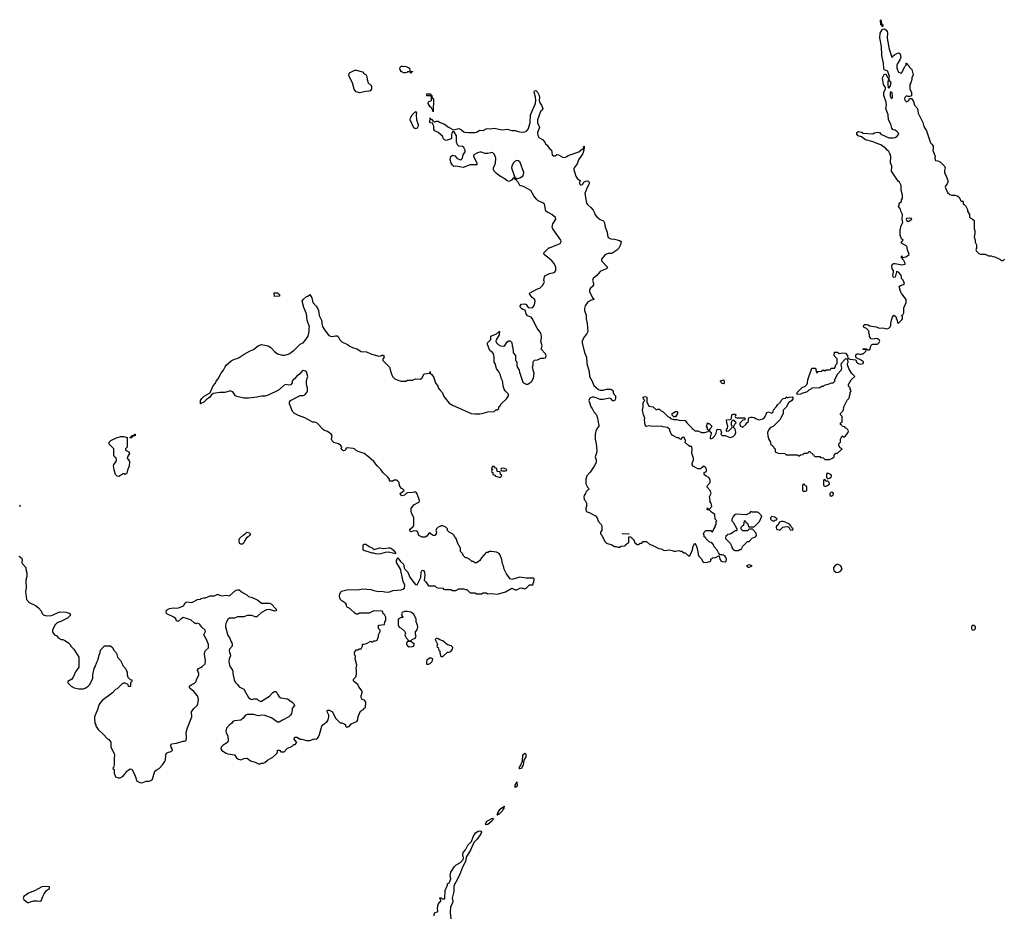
# Model space of a CAD drawing. Header units: inches. Extents: x 2535814 to 2694957, y 540737 to 728403.
# Tile 92 of 106: x 2603394 to 2615669, y 663367 to 674516. Entities that reach past the tile are written whole.
import ezdxf

# ---------------------------------------------------------------- set-up
doc = ezdxf.new("R2010")
doc.units = ezdxf.units.IN
doc.header["$MEASUREMENT"] = 0
for name, color, linetype in [('C6606', 7, 'Continuous'), ('C6607', 7, 'Continuous'), ('C6616', 7, 'Continuous'), ('C6617', 7, 'Continuous')]:
    doc.layers.add(name, color=color, linetype=linetype)

msp = doc.modelspace()

# ---------------------------------------------------------------- linework, layer by layer
at = {"layer": 'C6606', "color": 5}
for points, elevation in [([(2603385, 667830), (2603418, 667810), (2603425, 667790), (2603422, 667750), (2603430, 667734), (2603472, 667690), (2603472, 667670), (2603484, 667624), (2603484, 667576), (2603471, 667530), (2603476, 667430), (2603465, 667390), (2603478, 667290), (2603511, 667251), (2603590, 667216), (2603630, 667185), (2603661, 667150), (2603676, 667116), (2603697, 667097), (2603714, 667090), (2603730, 667087), (2603791, 667091), (2603895, 667135), (2603971, 667131), (2604010, 667122), (2604022, 667110), (2604022, 667090), (2603990, 667058), (2603905, 667015), (2603870, 667002), (2603850, 666989), (2603831, 666970), (2603805, 666910), (2603805, 666890), (2603811, 666871), (2603830, 666852), (2603857, 666837), (2603872, 666812), (2603911, 666791), (2603930, 666791), (2603958, 666778), (2604002, 666750), (2604022, 666730), (2604032, 666710), (2604070, 666672), (2604132, 666570), (2604130, 666446), (2604091, 666389), (2604065, 666330), (2604044, 666296), (2603994, 666270), (2603994, 666250), (2604034, 666210), (2604074, 666190), (2604130, 666178), (2604190, 666178), (2604210, 666185), (2604249, 666210), (2604269, 666230), (2604304, 666310), (2604304, 666350), (2604322, 666430), (2604335, 666450), (2604355, 666510), (2604370, 666534), (2604383, 666597), (2604398, 666630), (2604400, 666660), (2604450, 666714), (2604527, 666713), (2604554, 666690), (2604564, 666664), (2604600, 666620), (2604612, 666570), (2604652, 666530), (2604672, 666490), (2604674, 666470), (2604710, 666434), (2604734, 666390), (2604734, 666350), (2604744, 666324), (2604770, 666294), (2604794, 666290), (2604794, 666270), (2604774, 666250), (2604774, 666210), (2604770, 666206), (2604750, 666206), (2604746, 666230), (2604707, 666247), (2604690, 666248), (2604670, 666238), (2604610, 666178), (2604590, 666168), (2604550, 666128), (2604422, 666030), (2604391, 665990), (2604372, 665950), (2604370, 665926), (2604325, 665830), (2604325, 665790), (2604332, 665770), (2604332, 665750), (2604342, 665730), (2604342, 665710), (2604357, 665697), (2604372, 665672), (2604444, 665604), (2604490, 665552), (2604504, 665544), (2604531, 665511), (2604532, 665450), (2604573, 665373), (2604578, 665350), (2604571, 665310), (2604572, 665230), (2604562, 665198), (2604554, 665190), (2604558, 665178), (2604572, 665170), (2604572, 665128), (2604590, 665082), (2604596, 665076), (2604626, 665066), (2604646, 665070), (2604686, 665090), (2604703, 665117), (2604718, 665130), (2604728, 665150), (2604754, 665166), (2604770, 665182), (2604790, 665174), (2604820, 665120), (2604842, 665070), (2604852, 665030), (2604892, 665010), (2604910, 665005), (2604930, 665008), (2604970, 665027), (2605010, 665027), (2605030, 665035), (2605049, 665050), (2605078, 665150), (2605095, 665165), (2605134, 665186), (2605176, 665230), (2605205, 665270), (2605212, 665290), (2605215, 665350), (2605226, 665374), (2605250, 665387), (2605270, 665391), (2605298, 665410), (2605295, 665430), (2605282, 665450), (2605278, 665470), (2605286, 665490), (2605350, 665498), (2605430, 665525), (2605450, 665525), (2605470, 665534), (2605475, 665570), (2605469, 665631), (2605484, 665690), (2605542, 665830), (2605535, 665890), (2605564, 665930), (2605605, 665970), (2605616, 665990), (2605624, 666050), (2605610, 666090), (2605565, 666145), (2605520, 666180), (2605513, 666190), (2605513, 666210), (2605532, 666228), (2605572, 666248), (2605594, 666270), (2605599, 666290), (2605629, 666350), (2605629, 666370), (2605609, 666410), (2605622, 666430), (2605650, 666441), (2605670, 666455), (2605705, 666490), (2605709, 666530), (2605699, 666610), (2605703, 666637), (2605710, 666654), (2605746, 666690), (2605746, 666730), (2605722, 666790), (2605688, 666850), (2605709, 666890), (2605708, 666910), (2605665, 666945), (2605640, 666980), (2605630, 666988), (2605610, 666995), (2605588, 666988), (2605570, 666998), (2605532, 667032), (2605488, 667050), (2605430, 667064), (2605405, 667050), (2605370, 667018), (2605350, 667026), (2605342, 667050), (2605315, 667070), (2605228, 667110), (2605222, 667130), (2605224, 667156), (2605261, 667179), (2605310, 667188), (2605356, 667184), (2605386, 667190), (2605438, 667210), (2605458, 667250), (2605470, 667258), (2605490, 667261), (2605530, 667251), (2605550, 667256), (2605610, 667292), (2605647, 667293), (2605658, 667302), (2605689, 667311), (2605710, 667311), (2605770, 667338), (2605823, 667337), (2605850, 667351), (2605870, 667351), (2605910, 667338), (2605970, 667346), (2606010, 667336), (2606090, 667405), (2606109, 667411), (2606130, 667411), (2606170, 667376), (2606225, 667350), (2606248, 667328), (2606280, 667320), (2606330, 667299), (2606361, 667281), (2606410, 667243), (2606510, 667245), (2606530, 667237), (2606592, 667170), (2606591, 667149), (2606570, 667144), (2606510, 667167), (2606470, 667163), (2606410, 667130), (2606350, 667073), (2606330, 667073), (2606290, 667089), (2606231, 667089), (2606190, 667074), (2606110, 667073), (2606070, 667059), (2606010, 667056), (2605990, 667041), (2605970, 667005), (2605959, 666970), (2605958, 666950), (2605990, 666842), (2606012, 666810), (2606026, 666770), (2606038, 666750), (2606041, 666730), (2606041, 666710), (2606008, 666672), (2606005, 666655), (2606008, 666628), (2606018, 666610), (2606022, 666590), (2606004, 666550), (2606003, 666517), (2606010, 666474), (2606018, 666450), (2606045, 666410), (2606051, 666390), (2606051, 666370), (2606068, 666288), (2606081, 666261), (2606111, 666230), (2606130, 666202), (2606190, 666172), (2606245, 666070), (2606274, 666050), (2606290, 666046), (2606313, 666053), (2606350, 666054), (2606370, 666032), (2606390, 666022), (2606410, 666022), (2606510, 666085), (2606550, 666131), (2606570, 666145), (2606584, 666144), (2606590, 666142), (2606606, 666110), (2606630, 666078), (2606650, 666066), (2606731, 666051), (2606792, 666010), (2606812, 665990), (2606822, 665970), (2606802, 665950), (2606792, 665930), (2606792, 665910), (2606782, 665870), (2606771, 665849), (2606750, 665828), (2606670, 665788), (2606630, 665762), (2606610, 665762), (2606534, 665814), (2606450, 665843), (2606410, 665847), (2606370, 665841), (2606310, 665857), (2606230, 665857), (2606210, 665849), (2606178, 665810), (2606150, 665785), (2606070, 665778), (2606051, 665769), (2606034, 665746), (2606010, 665729), (2605974, 665686), (2605964, 665644), (2605966, 665630), (2605987, 665590), (2605995, 665530), (2605986, 665510), (2605930, 665473), (2605907, 665450), (2605903, 665430), (2605916, 665410), (2605970, 665375), (2605990, 665367), (2606070, 665354), (2606096, 665316), (2606121, 665301), (2606150, 665293), (2606190, 665307), (2606230, 665311), (2606270, 665281), (2606330, 665265), (2606370, 665242), (2606390, 665242), (2606409, 665251), (2606430, 665251), (2606450, 665258), (2606482, 665290), (2606550, 665325), (2606598, 665370), (2606608, 665390), (2606610, 665414), (2606633, 665413), (2606650, 665394), (2606690, 665394), (2606727, 665433), (2606790, 665462), (2606810, 665482), (2606830, 665482), (2606848, 665510), (2606815, 665550), (2606822, 665570), (2606830, 665576), (2606850, 665576), (2606890, 665551), (2606910, 665551), (2606970, 665532), (2607010, 665532), (2607065, 665555), (2607090, 665551), (2607110, 665565), (2607121, 665579), (2607132, 665608), (2607159, 665710), (2607175, 665730), (2607229, 665770), (2607239, 665790), (2607249, 665830), (2607249, 665849), (2607229, 665890), (2607230, 665911), (2607251, 665911), (2607292, 665890), (2607331, 665811), (2607380, 665760), (2607390, 665752), (2607410, 665752), (2607440, 665740), (2607454, 665730), (2607454, 665710), (2607470, 665702), (2607490, 665702), (2607506, 665710), (2607523, 665737), (2607535, 665745), (2607598, 665770), (2607608, 665790), (2607609, 665811), (2607618, 665842), (2607642, 665898), (2607682, 665918), (2607686, 665930), (2607706, 665950), (2607708, 666010), (2607694, 666034), (2607663, 666043), (2607649, 666069), (2607649, 666091), (2607662, 666130), (2607662, 666150), (2607620, 666200), (2607609, 666230), (2607558, 666270), (2607556, 666276), (2607555, 666290), (2607560, 666300), (2607588, 666330), (2607594, 666370), (2607594, 666410), (2607589, 666430), (2607595, 666470), (2607578, 666550), (2607580, 666580), (2607566, 666610), (2607566, 666630), (2607590, 666662), (2607610, 666665), (2607630, 666674), (2607650, 666674), (2607668, 666710), (2607666, 666730), (2607670, 666734), (2607690, 666734), (2607716, 666744), (2607770, 666772), (2607790, 666754), (2607810, 666774), (2607830, 666774), (2607850, 666782), (2607868, 666830), (2607868, 666850), (2607886, 666890), (2607886, 666910), (2607866, 666930), (2607866, 666970), (2607942, 666978), (2607946, 667010), (2607958, 667030), (2607958, 667070), (2607942, 667102), (2607926, 667110), (2607922, 667142), (2607910, 667146), (2607810, 667148), (2607750, 667118), (2607670, 667122), (2607630, 667118), (2607610, 667108), (2607590, 667108), (2607570, 667118), (2607510, 667178), (2607476, 667196), (2607468, 667210), (2607469, 667230), (2607460, 667240), (2607410, 667273), (2607390, 667295), (2607382, 667330), (2607385, 667355), (2607396, 667384), (2607407, 667393), (2607490, 667417), (2607610, 667411), (2607670, 667422), (2607770, 667415), (2607810, 667401), (2607869, 667391), (2607910, 667394), (2607946, 667386), (2607990, 667383), (2608050, 667404), (2608149, 667411), (2608170, 667418), (2608190, 667432), (2608194, 667470), (2608176, 667516), (2608147, 667650), (2608137, 667677), (2608093, 667750), (2608090, 667774), (2608098, 667802), (2608109, 667811), (2608143, 667763), (2608179, 667730), (2608186, 667686), (2608195, 667670), (2608233, 667633), (2608259, 667570), (2608290, 667521), (2608330, 667478), (2608350, 667472), (2608396, 667564), (2608398, 667630), (2608410, 667654), (2608430, 667652), (2608441, 667630), (2608446, 667590), (2608438, 667530), (2608458, 667510), (2608490, 667462), (2608570, 667462), (2608590, 667442), (2608610, 667434), (2608670, 667432), (2608678, 667418), (2608693, 667413), (2608767, 667413), (2608790, 667402), (2608830, 667402), (2608870, 667422), (2608930, 667422), (2608950, 667414), (2608970, 667414), (2609010, 667374), (2609070, 667372), (2609090, 667362), (2609150, 667362), (2609170, 667372), (2609210, 667372), (2609230, 667362), (2609270, 667365), (2609350, 667356), (2609450, 667386), (2609530, 667431), (2609572, 667412), (2609590, 667411), (2609630, 667431), (2609650, 667436), (2609690, 667425), (2609710, 667431), (2609750, 667472), (2609790, 667474), (2609808, 667530), (2609806, 667550), (2609795, 667555), (2609710, 667558), (2609630, 667569), (2609530, 667538), (2609510, 667546), (2609464, 667610), (2609434, 667670), (2609424, 667710), (2609413, 667733), (2609404, 667790), (2609379, 667850), (2609370, 667862), (2609340, 667880), (2609272, 667888), (2609250, 667888), (2609230, 667878), (2609210, 667878), (2609151, 667809), (2609130, 667778), (2609110, 667758), (2609090, 667746), (2609070, 667746), (2609050, 667766), (2609030, 667766), (2609006, 667790), (2608970, 667808), (2608950, 667808), (2608929, 667829), (2608909, 667869), (2608888, 667890), (2608888, 667930), (2608855, 667990), (2608835, 668050), (2608815, 668075), (2608809, 668089), (2608789, 668109), (2608750, 668128), (2608726, 668150), (2608726, 668170), (2608706, 668190), (2608670, 668208), (2608650, 668209), (2608630, 668199), (2608612, 668190), (2608592, 668170), (2608582, 668150), (2608591, 668131), (2608586, 668110), (2608571, 668090), (2608548, 668090), (2608525, 668105), (2608510, 668122), (2608490, 668108), (2608470, 668078), (2608447, 668067), (2608413, 668067), (2608370, 668086), (2608359, 668130), (2608350, 668142), (2608310, 668148), (2608284, 668136), (2608270, 668135), (2608261, 668141), (2608255, 668150), (2608264, 668170), (2608300, 668200), (2608308, 668212), (2608309, 668310), (2608277, 668370), (2608273, 668390), (2608275, 668425), (2608308, 668470), (2608362, 668498), (2608373, 668507), (2608377, 668523), (2608350, 668608), (2608340, 668620), (2608330, 668628), (2608310, 668628), (2608290, 668622), (2608230, 668618), (2608214, 668610), (2608191, 668589), (2608164, 668584), (2608146, 668590), (2608138, 668610), (2608186, 668650), (2608166, 668670), (2608150, 668678), (2608129, 668710), (2608126, 668750), (2608106, 668770), (2608090, 668778), (2608064, 668776), (2608047, 668767), (2608010, 668766), (2608006, 668770), (2608006, 668790), (2607980, 668820), (2607927, 668867), (2607895, 668910), (2607850, 668955), (2607810, 669009), (2607742, 669070), (2607690, 669109), (2607614, 669134), (2607590, 669148), (2607569, 669169), (2607550, 669174), (2607480, 669180), (2607465, 669175), (2607450, 669149), (2607430, 669144), (2607418, 669150), (2607402, 669170), (2607408, 669190), (2607398, 669210), (2607369, 669229), (2607310, 669249), (2607289, 669269), (2607281, 669290), (2607289, 669330), (2607275, 669350), (2607230, 669384), (2607195, 669395), (2607183, 669403), (2607098, 669490), (2607070, 669502), (2607050, 669502), (2607030, 669509), (2606950, 669555), (2606870, 669582), (2606818, 669610), (2606795, 669635), (2606759, 669730), (2606759, 669750), (2606769, 669771), (2606890, 669834), (2606930, 669832), (2606950, 669842), (2606972, 669868), (2606981, 669890), (2606983, 669923), (2606969, 669970), (2606969, 670000)], 40), ([(2606792, 670000), (2606792, 669990), (2606776, 669964), (2606750, 669962), (2606710, 669969), (2606690, 669962), (2606619, 669901), (2606490, 669836), (2606454, 669826), (2606410, 669824), (2606350, 669811), (2606250, 669800), (2606190, 669799), (2606100, 669820), (2606085, 669830), (2606050, 669880), (2606030, 669885), (2606010, 669885), (2605952, 669872), (2605888, 669872), (2605804, 669856), (2605783, 669837), (2605765, 669810), (2605720, 669780), (2605690, 669749), (2605662, 669738), (2605654, 669730), (2605646, 669730), (2605649, 669770), (2605665, 669795), (2605695, 669825), (2605759, 669861), (2605769, 669871), (2605805, 669955), (2605834, 669986), (2605838, 670000)], 40), ([(2608575, 670000), (2608578, 669990), (2608605, 669950), (2608611, 669930), (2608630, 669902), (2608665, 669865), (2608678, 669830), (2608698, 669798), (2608750, 669738), (2608790, 669711), (2609022, 669610), (2609070, 669603), (2609130, 669606), (2609170, 669611), (2609230, 669631), (2609310, 669632), (2609330, 669652), (2609347, 669653), (2609366, 669670), (2609368, 669690), (2609380, 669700), (2609398, 669730), (2609464, 669790), (2609489, 669830), (2609489, 669850), (2609448, 669890), (2609435, 669910), (2609422, 669950), (2609416, 670000)], 40), ([(2609668, 670000), (2609676, 669990), (2609710, 669974), (2609730, 669975), (2609765, 670000)], 40), ([(2603391, 668471), (2603396, 668456), (2603394, 668446)], 40), ([(2608561, 663350), (2608561, 663370), (2608570, 663391), (2608602, 663398), (2608608, 663410), (2608602, 663442), (2608610, 663490), (2608630, 663522), (2608646, 663530), (2608642, 663562), (2608630, 663566), (2608630, 663574), (2608650, 663574), (2608662, 663562), (2608690, 663558), (2608694, 663566), (2608697, 663663), (2608728, 663730), (2608728, 663752), (2608750, 663754), (2608762, 663790), (2608768, 663810), (2608762, 663850), (2608770, 663892), (2608815, 663965), (2608835, 663985), (2608890, 664012), (2608924, 664050), (2608927, 664070), (2608920, 664110), (2608924, 664136), (2608951, 664169), (2608980, 664230), (2609025, 664275), (2609047, 664333), (2609077, 664383), (2609110, 664405), (2609130, 664409), (2609144, 664404), (2609150, 664390), (2609141, 664370), (2609098, 664302), (2609056, 664264), (2609013, 664167), (2608961, 664079), (2608953, 664027), (2608918, 663962), (2608874, 663846), (2608833, 663767), (2608819, 663750), (2608805, 663715), (2608808, 663688), (2608806, 663650), (2608785, 663570), (2608793, 663530), (2608790, 663510), (2608764, 663456), (2608759, 663390), (2608768, 663310)], 20)]:
    msp.add_lwpolyline(points, dxfattribs=dict(at, elevation=elevation))
for points, elevation in [([(2604770, 669306), (2604766, 669310), (2604782, 669318), (2604790, 669334), (2604822, 669338), (2604828, 669352), (2604834, 669350), (2604832, 669330), (2604798, 669322), (2604790, 669306)], 40), ([(2604710, 668848), (2604696, 668856), (2604684, 668856), (2604630, 668822), (2604610, 668828), (2604589, 668849), (2604570, 668906), (2604565, 668955), (2604569, 668971), (2604598, 669010), (2604602, 669030), (2604595, 669050), (2604578, 669070), (2604568, 669090), (2604566, 669170), (2604510, 669226), (2604508, 669250), (2604530, 669272), (2604609, 669311), (2604630, 669312), (2604650, 669322), (2604690, 669322), (2604734, 669310), (2604734, 669190), (2604714, 669170), (2604714, 669150), (2604754, 669130), (2604762, 669110), (2604738, 669070), (2604732, 669050), (2604752, 669030), (2604762, 669010), (2604758, 668950), (2604738, 668902), (2604730, 668866), (2604722, 668858)], 40), ([(2609310, 668946), (2609290, 668946), (2609274, 668930), (2609278, 668918), (2609294, 668910), (2609278, 668902), (2609274, 668890), (2609278, 668878), (2609293, 668873), (2609294, 668850), (2609318, 668838), (2609326, 668826), (2609370, 668814), (2609390, 668814), (2609406, 668830), (2609402, 668842), (2609386, 668850), (2609382, 668882), (2609347, 668887), (2609342, 668922), (2609327, 668927)], 40), ([(2609430, 668926), (2609398, 668922), (2609394, 668910), (2609398, 668898), (2609410, 668894), (2609450, 668894), (2609462, 668898), (2609466, 668910)], 40), ([(2606150, 667979), (2606135, 667990), (2606129, 668030), (2606135, 668050), (2606183, 668097), (2606206, 668110), (2606226, 668130), (2606260, 668120), (2606271, 668110), (2606261, 668090), (2606241, 668070), (2606222, 668058), (2606205, 668035), (2606190, 667995), (2606170, 667981)], 40), ([(2607810, 667912), (2607884, 667936), (2607930, 667927), (2607990, 667936), (2608013, 667933), (2608030, 667927), (2608050, 667911), (2608066, 667890), (2608078, 667870), (2608078, 667862), (2608070, 667858), (2608063, 667863), (2607990, 667879), (2607950, 667878), (2607890, 667861), (2607857, 667857), (2607830, 667859), (2607810, 667869), (2607789, 667869), (2607750, 667879), (2607683, 667903), (2607678, 667910), (2607675, 667930), (2607678, 667970), (2607690, 667982), (2607710, 667978), (2607750, 667951), (2607790, 667936)], 40), ([(2608230, 667142), (2608190, 667142), (2608162, 667130), (2608152, 667110), (2608162, 667082), (2608172, 667070), (2608170, 667066), (2608150, 667066), (2608113, 667047), (2608113, 666973), (2608125, 666945), (2608150, 666934), (2608190, 666894), (2608202, 666870), (2608194, 666850), (2608202, 666830), (2608210, 666814), (2608234, 666790), (2608238, 666778), (2608270, 666774), (2608288, 666792), (2608326, 666810), (2608338, 666830), (2608327, 666853), (2608327, 666887), (2608350, 666914), (2608357, 666950), (2608354, 666970), (2608338, 667010), (2608336, 667044), (2608330, 667066), (2608302, 667110), (2608270, 667134)], 40), ([(2608590, 666808), (2608572, 666790), (2608600, 666740), (2608602, 666730), (2608594, 666710), (2608598, 666698), (2608610, 666694), (2608618, 666658), (2608632, 666650), (2608632, 666630), (2608642, 666590), (2608650, 666582), (2608670, 666582), (2608728, 666632), (2608750, 666632), (2608770, 666642), (2608789, 666670), (2608793, 666693), (2608773, 666713), (2608726, 666726), (2608670, 666777), (2608630, 666788), (2608610, 666802)], 40), ([(2608270, 666768), (2608230, 666768), (2608218, 666750), (2608216, 666730), (2608230, 666711), (2608250, 666701), (2608290, 666704), (2608302, 666710), (2608310, 666722), (2608314, 666730), (2608310, 666738), (2608289, 666749)], 40), ([(2608510, 666562), (2608470, 666535), (2608464, 666510), (2608467, 666490), (2608470, 666486), (2608490, 666486), (2608510, 666492), (2608530, 666512), (2608542, 666530), (2608546, 666550)], 40), ([(2609630, 665181), (2609621, 665190), (2609628, 665210), (2609644, 665230), (2609650, 665256), (2609658, 665262), (2609664, 665276), (2609666, 665354), (2609690, 665376), (2609702, 665362), (2609702, 665330), (2609679, 665290), (2609670, 665229), (2609650, 665186)], 20), ([(2609570, 664948), (2609570, 664978), (2609584, 664996), (2609590, 665018), (2609595, 664970), (2609590, 664957), (2609583, 664957)], 20), ([(2609370, 664615), (2609364, 664616), (2609350, 664604), (2609344, 664610), (2609356, 664624), (2609355, 664630), (2609384, 664676), (2609410, 664698), (2609422, 664698), (2609430, 664715), (2609434, 664714), (2609430, 664690), (2609421, 664679), (2609410, 664652)], 20), ([(2609210, 664481), (2609203, 664490), (2609208, 664512), (2609218, 664522), (2609228, 664532), (2609290, 664566), (2609299, 664559), (2609298, 664550), (2609283, 664537), (2609282, 664530), (2609230, 664485)], 20), ([(2603710, 663713), (2603670, 663709), (2603580, 663660), (2603505, 663630), (2603446, 663590), (2603438, 663570), (2603446, 663550), (2603471, 663530), (2603490, 663516), (2603510, 663516), (2603530, 663524), (2603570, 663537), (2603610, 663537), (2603650, 663531), (2603663, 663537), (2603681, 663590), (2603698, 663622), (2603730, 663665), (2603766, 663690), (2603766, 663710)], 40)]:
    msp.add_lwpolyline(points, close=True, dxfattribs=dict(at, elevation=elevation))
at = {"layer": 'C6607', "color": 5, "elevation": 40}
for points in [[(2608270, 673846), (2608262, 673862), (2608250, 673866), (2608230, 673866), (2608222, 673858), (2608205, 673855), (2608185, 673855), (2608161, 673861), (2608149, 673870), (2608137, 673890), (2608134, 673910), (2608142, 673930), (2608150, 673936), (2608170, 673938), (2608210, 673932), (2608254, 673910), (2608258, 673878), (2608292, 673872), (2608290, 673866), (2608278, 673862)], [(2607630, 673605), (2607590, 673616), (2607570, 673637), (2607563, 673650), (2607545, 673730), (2607501, 673810), (2607498, 673830), (2607505, 673855), (2607570, 673887), (2607590, 673887), (2607666, 673866), (2607690, 673842), (2607711, 673831), (2607722, 673810), (2607726, 673770), (2607738, 673730), (2607778, 673690), (2607781, 673670), (2607778, 673650), (2607762, 673630), (2607750, 673624), (2607710, 673621), (2607650, 673609)], [(2608550, 673366), (2608542, 673402), (2608530, 673406), (2608522, 673422), (2608510, 673429), (2608485, 673470), (2608490, 673492), (2608526, 673510), (2608526, 673550), (2608522, 673562), (2608507, 673567), (2608468, 673568), (2608468, 673592), (2608510, 673594), (2608518, 673578), (2608534, 673570), (2608538, 673538), (2608551, 673531)], [(2608330, 673158), (2608308, 673170), (2608262, 673270), (2608265, 673295), (2608288, 673330), (2608330, 673372), (2608342, 673350), (2608338, 673330), (2608339, 673270), (2608362, 673210), (2608362, 673190), (2608350, 673166)], [(2609590, 672761), (2609570, 672753), (2609547, 672730), (2609528, 672692), (2609527, 672670), (2609562, 672562), (2609574, 672550), (2609578, 672538), (2609590, 672534), (2609630, 672545), (2609669, 672571), (2609679, 672610), (2609635, 672735), (2609630, 672744), (2609610, 672757)], [(2606570, 671068), (2606567, 671113), (2606613, 671113), (2606618, 671098), (2606634, 671090), (2606634, 671070), (2606630, 671069)]]:
    msp.add_lwpolyline(points, close=True, dxfattribs=at)
for points in [[(2610000, 672104), (2609976, 672116), (2609955, 672130), (2609936, 672216), (2609915, 672235), (2609859, 672259), (2609838, 672278), (2609803, 672323), (2609768, 672388), (2609676, 672436), (2609630, 672449), (2609608, 672490), (2609586, 672510), (2609582, 672522), (2609566, 672530), (2609562, 672542), (2609550, 672546), (2609524, 672516), (2609490, 672498), (2609470, 672506), (2609448, 672530), (2609375, 672570), (2609338, 672598), (2609309, 672630), (2609302, 672650), (2609302, 672670), (2609325, 672730), (2609329, 672789), (2609315, 672835), (2609290, 672862), (2609230, 672849), (2609191, 672849), (2609150, 672864), (2609130, 672864), (2609103, 672857), (2609054, 672830), (2609052, 672810), (2609085, 672750), (2609093, 672727), (2609091, 672709), (2609010, 672706), (2608924, 672676), (2608831, 672689), (2608806, 672686), (2608790, 672702), (2608773, 672730), (2608759, 672770), (2608769, 672810), (2608790, 672826), (2608805, 672825), (2608818, 672818), (2608847, 672787), (2608890, 672771), (2608903, 672777), (2608914, 672790), (2608924, 672830), (2608949, 672870), (2608949, 672890), (2608930, 672922), (2608914, 672934), (2608870, 672942), (2608850, 672958), (2608839, 672990), (2608838, 673070), (2608810, 673118), (2608790, 673118), (2608781, 673099), (2608777, 673083), (2608777, 673043), (2608772, 673030), (2608710, 673009), (2608690, 673019), (2608679, 673030), (2608663, 673063), (2608609, 673109), (2608568, 673130), (2608555, 673150), (2608557, 673190), (2608546, 673214), (2608546, 673226), (2608509, 673230), (2608510, 673294), (2608518, 673278), (2608530, 673274), (2608540, 673260), (2608564, 673244), (2608589, 673251), (2608611, 673251), (2608635, 673235), (2608690, 673216), (2608738, 673178), (2608804, 673144), (2608870, 673159), (2608903, 673143), (2608930, 673118), (2608950, 673111), (2608970, 673116), (2608991, 673111), (2609070, 673111), (2609090, 673115), (2609130, 673141), (2609170, 673136), (2609210, 673158), (2609230, 673161), (2609263, 673157), (2609310, 673166), (2609410, 673144), (2609470, 673151), (2609530, 673136), (2609570, 673136), (2609610, 673122), (2609650, 673115), (2609690, 673117), (2609714, 673126), (2609735, 673150), (2609757, 673230), (2609763, 673330), (2609824, 673470), (2609830, 673510), (2609826, 673550), (2609807, 673613), (2609810, 673631), (2609830, 673634), (2609850, 673611), (2609870, 673570), (2609875, 673550), (2609871, 673510), (2609874, 673490), (2609901, 673450), (2609915, 673410), (2609907, 673390), (2609888, 673370), (2609848, 673270), (2609848, 673228), (2609871, 673191), (2609874, 673174), (2609851, 673110), (2609854, 673074), (2609867, 673047), (2609910, 673022), (2609942, 672990), (2609951, 672971), (2609970, 672952), (2609982, 672930), (2610000, 672912)], [(2610000, 671534), (2609934, 671590), (2609929, 671610), (2609947, 671633), (2609989, 671671), (2610000, 671675)], [(2609765, 670000), (2609779, 670010), (2609801, 670050), (2609809, 670109), (2609795, 670150), (2609789, 670190), (2609794, 670210), (2609794, 670246), (2609800, 670260), (2609810, 670272), (2609850, 670277), (2609890, 670300), (2609930, 670298), (2609950, 670304), (2609957, 670330), (2609947, 670350), (2609897, 670410), (2609906, 670450), (2609889, 670510), (2609901, 670550), (2609901, 670570), (2609890, 670610), (2609847, 670670), (2609804, 670750), (2609789, 670790), (2609770, 670809), (2609725, 670825), (2609709, 670849), (2609697, 670897), (2609665, 670905), (2609650, 670915), (2609639, 670930), (2609634, 670950), (2609650, 670970), (2609690, 670977), (2609708, 670968), (2609731, 670931), (2609747, 670927), (2609792, 670928), (2609810, 670962), (2609821, 671010), (2609813, 671033), (2609789, 671050), (2609755, 671090), (2609748, 671110), (2609850, 671162), (2609878, 671170), (2609910, 671202), (2609930, 671234), (2609935, 671250), (2609929, 671270), (2609938, 671310), (2609948, 671330), (2609989, 671351), (2610000, 671353)], [(2605838, 670000), (2605842, 670010), (2605870, 670042), (2605904, 670110), (2605935, 670150), (2605954, 670190), (2605969, 670211), (2606030, 670266), (2606070, 670286), (2606106, 670294), (2606130, 670306), (2606192, 670348), (2606269, 670390), (2606310, 670408), (2606367, 670453), (2606395, 670465), (2606410, 670467), (2606450, 670462), (2606492, 670452), (2606524, 670430), (2606570, 670381), (2606610, 670352), (2606670, 670334), (2606694, 670334), (2606730, 670342), (2606763, 670357), (2606790, 670382), (2606810, 670392), (2606890, 670471), (2606928, 670490), (2606950, 670512), (2606989, 670571), (2607004, 670630), (2607004, 670670), (2607009, 670690), (2606979, 670770), (2606969, 670850), (2606937, 670930), (2606915, 671010), (2606929, 671031), (2606970, 671065), (2606988, 671072), (2607010, 671092), (2607036, 671050), (2607047, 670990), (2607090, 670947), (2607112, 670912), (2607119, 670890), (2607127, 670830), (2607158, 670770), (2607164, 670710), (2607170, 670691), (2607193, 670653), (2607250, 670581), (2607270, 670571), (2607290, 670567), (2607330, 670577), (2607350, 670576), (2607373, 670553), (2607386, 670526), (2607410, 670501), (2607482, 670470), (2607508, 670448), (2607542, 670430), (2607595, 670415), (2607650, 670379), (2607716, 670376), (2607770, 670351), (2607870, 670323), (2607895, 670325), (2607910, 670334), (2607930, 670334), (2607938, 670310), (2607922, 670290), (2607922, 670270), (2608005, 670185), (2608023, 670110), (2608043, 670070), (2608070, 670041), (2608110, 670023), (2608150, 670011), (2608208, 670012), (2608230, 670022), (2608290, 670022), (2608330, 670042), (2608390, 670038), (2608408, 670050), (2608438, 670102), (2608506, 670110), (2608510, 670132), (2608512, 670110), (2608534, 670094), (2608555, 670055), (2608575, 670000)], [(2609416, 670000), (2609415, 670015), (2609398, 670050), (2609390, 670086), (2609369, 670129), (2609338, 670170), (2609322, 670230), (2609309, 670250), (2609308, 670310), (2609302, 670350), (2609289, 670369), (2609255, 670395), (2609228, 670470), (2609228, 670490), (2609268, 670530), (2609269, 670571), (2609339, 670601), (2609350, 670614), (2609362, 670618), (2609370, 670634), (2609374, 670630), (2609371, 670590), (2609332, 670528), (2609331, 670510), (2609338, 670490), (2609358, 670470), (2609390, 670451), (2609430, 670446), (2609444, 670456), (2609470, 670502), (2609490, 670512), (2609510, 670514), (2609530, 670494), (2609532, 670450), (2609542, 670430), (2609544, 670364), (2609574, 670330), (2609574, 670270), (2609592, 670252), (2609593, 670207), (2609602, 670182), (2609622, 670150), (2609625, 670125), (2609661, 670010), (2609668, 670000)], [(2606969, 670000), (2606969, 670010), (2606978, 670050), (2606988, 670070), (2606970, 670126), (2606958, 670138), (2606930, 670144), (2606911, 670130), (2606883, 670097), (2606845, 670070), (2606819, 670041), (2606802, 670030), (2606792, 670010), (2606792, 670000)]]:
    msp.add_lwpolyline(points, dxfattribs=at)
at = {"layer": 'C6616', "color": 5, "elevation": 40}
for points in [[(2610534, 670000), (2610550, 669958), (2610610, 669907), (2610630, 669901), (2610670, 669901), (2610711, 669911), (2610771, 669911), (2610778, 669898), (2610794, 669890), (2610794, 669870), (2610802, 669850), (2610822, 669830), (2610822, 669790), (2610810, 669766), (2610790, 669766), (2610766, 669790), (2610750, 669798), (2610670, 669782), (2610650, 669782), (2610630, 669784), (2610570, 669809), (2610550, 669812), (2610530, 669812), (2610510, 669805), (2610497, 669790), (2610489, 669770), (2610515, 669690), (2610530, 669670), (2610551, 669630), (2610584, 669590), (2610598, 669550), (2610610, 669474), (2610614, 669470), (2610612, 669450), (2610590, 669419), (2610576, 669390), (2610569, 669350), (2610569, 669290), (2610582, 669230), (2610588, 669150), (2610585, 669115), (2610570, 669070), (2610582, 669030), (2610581, 668999), (2610555, 668950), (2610504, 668876), (2610466, 668830), (2610451, 668790), (2610451, 668730), (2610472, 668692), (2610494, 668670), (2610452, 668628), (2610446, 668610), (2610430, 668588), (2610425, 668570), (2610430, 668538), (2610443, 668523), (2610462, 668490), (2610462, 668450), (2610451, 668430), (2610451, 668410), (2610458, 668390), (2610470, 668381), (2610495, 668375), (2610571, 668331), (2610592, 668310), (2610606, 668266), (2610645, 668225), (2610652, 668210), (2610652, 668150), (2610634, 668130), (2610634, 668110), (2610652, 668092), (2610658, 668070), (2610692, 668010), (2610711, 667991), (2610774, 667970), (2610810, 667952), (2610830, 667952), (2610850, 667942), (2610870, 667942), (2610893, 667953), (2610942, 667958), (2610948, 667972), (2610962, 667978), (2610967, 667993), (2610982, 667998), (2610986, 668010), (2610987, 668073), (2611010, 668074), (2611018, 668058), (2611033, 668053), (2611038, 668038), (2611054, 668030), (2611058, 667998), (2611073, 667993), (2611078, 667978), (2611090, 667974), (2611110, 667974), (2611130, 667994), (2611150, 667994), (2611168, 668012), (2611210, 668012), (2611250, 667974), (2611270, 667972), (2611364, 667924), (2611390, 667922), (2611430, 667902), (2611464, 667904), (2611490, 667911), (2611530, 667902), (2611550, 667892), (2611570, 667892), (2611610, 667902), (2611630, 667892), (2611650, 667892), (2611673, 667873), (2611692, 667872), (2611730, 667834), (2611750, 667834), (2611782, 667910), (2611790, 667954), (2611810, 667992), (2611830, 667954), (2611845, 667910), (2611852, 667850), (2611862, 667830), (2611890, 667802), (2611916, 667756), (2611950, 667751), (2611998, 667762), (2612009, 667771), (2612010, 667792), (2612029, 667811), (2612070, 667812), (2612110, 667834), (2612114, 667834), (2612118, 667810), (2612134, 667774), (2612150, 667763), (2612190, 667761), (2612201, 667770), (2612206, 667790), (2612201, 667810), (2612190, 667825), (2612170, 667842), (2612151, 667849), (2612126, 667846), (2612106, 667870), (2612090, 667906), (2612050, 667946), (2612042, 667970), (2612030, 667988), (2612010, 668002), (2611989, 668009), (2611946, 668050), (2611942, 668062), (2611926, 668070), (2611928, 668090), (2611918, 668110), (2611926, 668130), (2611946, 668150), (2612011, 668151), (2612018, 668138), (2612030, 668134), (2612048, 668172), (2612066, 668190), (2612066, 668210), (2612075, 668225), (2612078, 668262), (2612086, 668270), (2612066, 668290), (2612058, 668350), (2612018, 668378), (2611990, 668406), (2611970, 668406), (2611966, 668410), (2611968, 668432), (2611974, 668430), (2611978, 668418), (2611990, 668414), (2612022, 668450), (2612015, 668490), (2611998, 668510), (2612002, 668530), (2611995, 668570), (2612015, 668610), (2612001, 668650), (2611966, 668690), (2611968, 668710), (2612002, 668750), (2612000, 668780), (2611986, 668810), (2611950, 668826), (2611928, 668850), (2611928, 668872), (2611955, 668885), (2611958, 668910), (2611950, 668926), (2611930, 668946), (2611910, 668946), (2611904, 668936), (2611880, 668920), (2611850, 668918), (2611788, 668950), (2611778, 668970), (2611778, 668990), (2611794, 669026), (2611794, 669050), (2611775, 669115), (2611779, 669170), (2611774, 669190), (2611770, 669198), (2611750, 669198), (2611730, 669208), (2611689, 669249), (2611693, 669270), (2611678, 669310), (2611670, 669315), (2611654, 669310), (2611630, 669286), (2611610, 669306), (2611590, 669306), (2611530, 669338), (2611518, 669350), (2611498, 669390), (2611498, 669410), (2611470, 669435), (2611410, 669442), (2611389, 669449), (2611285, 669445), (2611246, 669454), (2611210, 669446), (2611190, 669466), (2611182, 669530), (2611189, 669550), (2611169, 669590), (2611157, 669650), (2611168, 669690), (2611165, 669735), (2611170, 669754), (2611186, 669770), (2611170, 669786), (2611168, 669810), (2611190, 669822), (2611211, 669811), (2611212, 669752), (2611238, 669698), (2611292, 669692), (2611330, 669654), (2611350, 669662), (2611370, 669662), (2611390, 669642), (2611414, 669630), (2611474, 669570), (2611498, 669558), (2611506, 669546), (2611550, 669534), (2611587, 669533), (2611616, 669524), (2611690, 669522), (2611710, 669492), (2611774, 669430), (2611778, 669418), (2611790, 669414), (2611810, 669394), (2611850, 669394), (2611893, 669373), (2611930, 669372), (2611976, 669384), (2611986, 669390), (2611982, 669402), (2611968, 669408), (2611968, 669430), (2611958, 669450), (2611966, 669470), (2611967, 669493), (2611982, 669482), (2611990, 669482), (2612022, 669450), (2612010, 669426), (2611994, 669410), (2611994, 669390), (2612014, 669370), (2612014, 669350), (2612005, 669335), (2612002, 669310), (2612002, 669302), (2612010, 669294), (2612030, 669302), (2612058, 669330), (2612076, 669364), (2612090, 669414), (2612132, 669410), (2612133, 669393), (2612142, 669370), (2612134, 669350), (2612150, 669334), (2612187, 669333), (2612250, 669311), (2612268, 669312), (2612290, 669322), (2612314, 669346), (2612322, 669370), (2612318, 669398), (2612314, 669414), (2612298, 669430), (2612298, 669450), (2612310, 669474), (2612326, 669490), (2612322, 669502), (2612308, 669508), (2612302, 669522), (2612290, 669526), (2612278, 669522), (2612264, 669496), (2612262, 669470), (2612274, 669450), (2612274, 669430), (2612230, 669388), (2612210, 669386), (2612206, 669390), (2612206, 669410), (2612216, 669424), (2612222, 669450), (2612209, 669490), (2612206, 669530), (2612248, 669532), (2612262, 669538), (2612267, 669553), (2612270, 669592), (2612290, 669602), (2612318, 669598), (2612322, 669590), (2612314, 669570), (2612318, 669558), (2612333, 669553), (2612430, 669554), (2612434, 669550), (2612434, 669530), (2612410, 669526), (2612373, 669487), (2612372, 669470), (2612382, 669450), (2612410, 669438), (2612448, 669470), (2612458, 669490), (2612478, 669510), (2612480, 669540), (2612490, 669554), (2612510, 669562), (2612530, 669562), (2612550, 669558), (2612570, 669545), (2612610, 669531), (2612657, 669543), (2612680, 669560), (2612689, 669571), (2612710, 669622), (2612731, 669631), (2612770, 669614), (2612786, 669630), (2612790, 669654), (2612830, 669694), (2612843, 669717), (2612878, 669750), (2612886, 669770), (2612910, 669794), (2612942, 669798), (2612950, 669814), (2612962, 669802), (2612988, 669812), (2613030, 669814), (2613034, 669810), (2613033, 669793), (2613022, 669770), (2612980, 669740), (2612951, 669689), (2612914, 669650), (2612914, 669610), (2612872, 669530), (2612791, 669449), (2612750, 669428), (2612732, 669410), (2612718, 669370), (2612721, 669330), (2612730, 669294), (2612754, 669250), (2612758, 669218), (2612770, 669214), (2612794, 669190), (2612798, 669178), (2612814, 669170), (2612814, 669130), (2612850, 669112), (2612931, 669111), (2612950, 669094), (2613090, 669094), (2613102, 669082), (2613110, 669082), (2613130, 669094), (2613162, 669098), (2613168, 669112), (2613210, 669114), (2613222, 669118), (2613230, 669134), (2613250, 669134), (2613258, 669118), (2613273, 669113), (2613278, 669098), (2613293, 669093), (2613298, 669078), (2613310, 669074), (2613370, 669074), (2613378, 669058), (2613410, 669054), (2613430, 669034), (2613490, 669034), (2613526, 669050), (2613546, 669070), (2613546, 669090), (2613568, 669112), (2613590, 669114), (2613646, 669170), (2613622, 669182), (2613608, 669208), (2613608, 669232), (2613626, 669250), (2613626, 669290), (2613649, 669331), (2613670, 669314), (2613690, 669332), (2613722, 669370), (2613728, 669390), (2613715, 669415), (2613686, 669430), (2613682, 669442), (2613650, 669446), (2613642, 669462), (2613628, 669470), (2613628, 669490), (2613642, 669498), (2613646, 669510), (2613648, 669550), (2613646, 669570), (2613626, 669590), (2613626, 669610), (2613666, 669650), (2613668, 669692), (2613710, 669774), (2613730, 669794), (2613738, 669810), (2613738, 669830), (2613748, 669850), (2613748, 669870), (2613758, 669890), (2613746, 669910), (2613746, 669930), (2613728, 669948), (2613728, 669970), (2613743, 670000)], [(2612175, 670000), (2612176, 669990), (2612170, 669978), (2612150, 669982), (2612136, 670000)], [(2613543, 670000), (2613532, 669988), (2613513, 669987), (2613470, 669968), (2613453, 669967), (2613424, 669956), (2613410, 669946), (2613390, 669946), (2613370, 669928), (2613270, 669926), (2613264, 669916), (2613230, 669898), (2613210, 669878), (2613144, 669856), (2613130, 669848), (2613087, 669847), (2613086, 669870), (2613150, 669934), (2613186, 669950), (2613210, 669974), (2613215, 669985), (2613217, 670000)]]:
    msp.add_lwpolyline(points, dxfattribs=at)
for points in [[(2611570, 669566), (2611547, 669567), (2611527, 669587), (2611528, 669610), (2611570, 669632), (2611590, 669632), (2611594, 669630), (2611594, 669610)], [(2613470, 668866), (2613458, 668862), (2613453, 668847), (2613454, 668810), (2613470, 668794), (2613490, 668802), (2613510, 668814), (2613515, 668830), (2613510, 668846)], [(2613430, 668786), (2613418, 668782), (2613414, 668770), (2613414, 668710), (2613430, 668702), (2613450, 668702), (2613480, 668720), (2613488, 668730), (2613487, 668747), (2613470, 668766), (2613447, 668767)], [(2613170, 668726), (2613158, 668722), (2613154, 668710), (2613154, 668650), (2613162, 668642), (2613190, 668642), (2613206, 668650), (2613206, 668690), (2613202, 668702), (2613187, 668707), (2613182, 668722)], [(2613510, 668628), (2613492, 668610), (2613492, 668590), (2613510, 668578), (2613530, 668585), (2613535, 668590), (2613539, 668610), (2613530, 668622)], [(2612510, 668386), (2612492, 668368), (2612450, 668346), (2612330, 668353), (2612310, 668349), (2612291, 668330), (2612274, 668290), (2612274, 668270), (2612290, 668254), (2612334, 668170), (2612334, 668150), (2612330, 668146), (2612310, 668146), (2612292, 668128), (2612250, 668106), (2612218, 668102), (2612212, 668088), (2612198, 668082), (2612194, 668050), (2612253, 667993), (2612272, 667952), (2612273, 667933), (2612294, 667910), (2612310, 667902), (2612350, 667902), (2612370, 667912), (2612390, 667914), (2612410, 667954), (2612447, 667993), (2612468, 668012), (2612490, 668014), (2612527, 668053), (2612566, 668070), (2612578, 668090), (2612576, 668116), (2612530, 668166), (2612490, 668166), (2612478, 668162), (2612473, 668147), (2612450, 668146), (2612408, 668148), (2612387, 668167), (2612388, 668190), (2612410, 668214), (2612422, 668218), (2612428, 668272), (2612433, 668273), (2612438, 668258), (2612453, 668253), (2612458, 668238), (2612473, 668233), (2612478, 668198), (2612490, 668194), (2612550, 668194), (2612618, 668262), (2612644, 668330), (2612610, 668369), (2612590, 668378), (2612530, 668378)], [(2612770, 668323), (2612755, 668310), (2612756, 668290), (2612770, 668276), (2612790, 668266), (2612810, 668278), (2612830, 668282), (2612838, 668290), (2612810, 668315)], [(2612890, 668264), (2612865, 668255), (2612844, 668216), (2612830, 668206), (2612825, 668190), (2612830, 668165), (2612870, 668154), (2612906, 668190), (2612930, 668198), (2612970, 668202), (2612982, 668190), (2612998, 668158), (2613030, 668154), (2613038, 668170), (2613022, 668182), (2613008, 668210), (2612990, 668228), (2612936, 668256), (2612910, 668261)], [(2610990, 668106), (2610906, 668110), (2610910, 668114), (2610994, 668110)], [(2612490, 667722), (2612464, 667716), (2612454, 667710), (2612473, 667693), (2612490, 667692), (2612510, 667702), (2612526, 667710)], [(2613590, 667729), (2613570, 667722), (2613538, 667690), (2613538, 667670), (2613545, 667650), (2613570, 667631), (2613590, 667627), (2613622, 667638), (2613649, 667670), (2613629, 667709)], [(2615290, 666968), (2615270, 666968), (2615258, 666950), (2615258, 666930), (2615270, 666912), (2615290, 666907), (2615309, 666930), (2615308, 666950)]]:
    msp.add_lwpolyline(points, close=True, dxfattribs=at)
at = {"layer": 'C6617', "color": 5, "elevation": 40}
for points in [[(2614142, 674462), (2614150, 674462), (2614156, 674450), (2614150, 674428), (2614142, 674442), (2614130, 674450), (2614124, 674510), (2614130, 674516), (2614137, 674483), (2614133, 674473)], [(2614250, 673618), (2614246, 673610), (2614246, 673566), (2614252, 673550), (2614270, 673532), (2614275, 673550), (2614272, 673610)], [(2614490, 672042), (2614450, 672038), (2614446, 672030), (2614452, 672010), (2614470, 672001), (2614515, 672030), (2614510, 672038)]]:
    msp.add_lwpolyline(points, close=True, dxfattribs=at)
for points in [[(2613217, 670000), (2613219, 670030), (2613270, 670174), (2613312, 670172), (2613320, 670160), (2613322, 670130), (2613330, 670114), (2613342, 670118), (2613347, 670133), (2613390, 670134), (2613410, 670154), (2613430, 670142), (2613450, 670154), (2613490, 670154), (2613502, 670158), (2613510, 670174), (2613550, 670174), (2613566, 670190), (2613566, 670210), (2613586, 670230), (2613586, 670290), (2613549, 670329), (2613550, 670371), (2613590, 670371), (2613610, 670358), (2613650, 670365), (2613690, 670362), (2613712, 670330), (2613718, 670298), (2613745, 670285), (2613816, 670276), (2613826, 670250), (2613852, 670230), (2613870, 670225), (2613908, 670230), (2613915, 670245), (2613913, 670253), (2613878, 670278), (2613830, 670298), (2613818, 670310), (2613818, 670330), (2613826, 670350), (2613850, 670354), (2613870, 670342), (2613890, 670354), (2613910, 670354), (2613946, 670390), (2613942, 670402), (2613910, 670406), (2613907, 670413), (2613950, 670414), (2613962, 670402), (2613990, 670402), (2613995, 670410), (2614000, 670440), (2614015, 670465), (2614030, 670474), (2614087, 670473), (2614110, 670494), (2614115, 670510), (2614110, 670526), (2614090, 670538), (2614070, 670542), (2614030, 670535), (2614010, 670538), (2614003, 670543), (2613988, 670570), (2613988, 670590), (2613978, 670610), (2613986, 670630), (2613975, 670635), (2613969, 670650), (2613950, 670669), (2613920, 670680), (2613915, 670690), (2613919, 670710), (2613930, 670719), (2613950, 670719), (2613970, 670713), (2613990, 670700), (2614070, 670690), (2614110, 670671), (2614150, 670677), (2614210, 670665), (2614228, 670670), (2614245, 670690), (2614254, 670710), (2614253, 670730), (2614263, 670770), (2614275, 670810), (2614290, 670832), (2614310, 670822), (2614322, 670810), (2614322, 670790), (2614334, 670770), (2614338, 670738), (2614350, 670734), (2614390, 670774), (2614398, 670790), (2614398, 670818), (2614388, 670830), (2614402, 670838), (2614416, 670864), (2614416, 670924), (2614447, 670993), (2614447, 671027), (2614390, 671098), (2614375, 671130), (2614358, 671190), (2614375, 671205), (2614410, 671214), (2614426, 671230), (2614408, 671270), (2614389, 671289), (2614389, 671310), (2614378, 671338), (2614350, 671368), (2614330, 671378), (2614325, 671375), (2614310, 671308), (2614290, 671302), (2614282, 671310), (2614279, 671330), (2614289, 671370), (2614289, 671390), (2614272, 671412), (2614267, 671450), (2614274, 671470), (2614290, 671479), (2614310, 671479), (2614390, 671460), (2614432, 671468), (2614429, 671490), (2614416, 671516), (2614398, 671530), (2614398, 671538), (2614388, 671550), (2614386, 671570), (2614390, 671574), (2614394, 671554), (2614410, 671552), (2614450, 671567), (2614482, 671590), (2614461, 671650), (2614454, 671694), (2614386, 671730), (2614386, 671750), (2614406, 671770), (2614387, 671787), (2614369, 671829), (2614369, 671890), (2614384, 671950), (2614402, 671990), (2614394, 672030), (2614398, 672090), (2614383, 672123), (2614375, 672155), (2614349, 672190), (2614358, 672210), (2614358, 672230), (2614386, 672250), (2614388, 672270), (2614398, 672290), (2614399, 672330), (2614382, 672390), (2614384, 672450), (2614362, 672490), (2614345, 672505), (2614264, 672630), (2614265, 672690), (2614252, 672732), (2614255, 672810), (2614243, 672850), (2614230, 672874), (2614210, 672890), (2614192, 672912), (2614130, 672957), (2614070, 672976), (2614035, 672995), (2613940, 673020), (2613890, 673057), (2613848, 673068), (2613829, 673091), (2613829, 673111), (2613850, 673121), (2613890, 673114), (2613910, 673104), (2614030, 673092), (2614050, 673105), (2614090, 673116), (2614111, 673111), (2614131, 673091), (2614230, 673043), (2614284, 673044), (2614308, 673050), (2614330, 673062), (2614355, 673090), (2614350, 673102), (2614330, 673124), (2614310, 673139), (2614285, 673145), (2614265, 673165), (2614253, 673213), (2614225, 673270), (2614219, 673330), (2614193, 673410), (2614199, 673450), (2614195, 673490), (2614169, 673571), (2614169, 673611), (2614188, 673650), (2614188, 673670), (2614164, 673710), (2614149, 673790), (2614170, 673834), (2614190, 673842), (2614210, 673802), (2614222, 673790), (2614225, 673770), (2614217, 673743), (2614216, 673710), (2614222, 673670), (2614230, 673662), (2614250, 673692), (2614257, 673730), (2614237, 673757), (2614233, 673770), (2614232, 673790), (2614238, 673810), (2614218, 673870), (2614210, 673879), (2614173, 673893), (2614168, 673908), (2614164, 673976), (2614144, 674070), (2614136, 674184), (2614117, 674290), (2614120, 674350), (2614150, 674398), (2614170, 674403), (2614190, 674390), (2614209, 674370), (2614214, 674354), (2614207, 674287), (2614234, 674150), (2614266, 674050), (2614270, 674045), (2614279, 674061), (2614300, 674080), (2614330, 674095), (2614350, 674101), (2614371, 674091), (2614377, 674043), (2614366, 674014), (2614338, 673970), (2614331, 673949), (2614331, 673910), (2614350, 673862), (2614370, 673852), (2614390, 673854), (2614430, 673934), (2614446, 673950), (2614446, 673974), (2614453, 673973), (2614458, 673958), (2614474, 673950), (2614482, 673930), (2614514, 673894), (2614531, 673830), (2614518, 673790), (2614518, 673770), (2614505, 673730), (2614492, 673710), (2614491, 673690), (2614492, 673652), (2614511, 673611), (2614511, 673569), (2614490, 673558), (2614470, 673558), (2614450, 673566), (2614430, 673546), (2614425, 673530), (2614430, 673514), (2614450, 673494), (2614478, 673510), (2614487, 673533), (2614510, 673534), (2614535, 673495), (2614551, 673451), (2614585, 673410), (2614597, 673350), (2614654, 673234), (2614664, 673184), (2614699, 673130), (2614750, 672982), (2614765, 672965), (2614780, 672940), (2614782, 672910), (2614778, 672890), (2614805, 672810), (2614801, 672790), (2614805, 672770), (2614810, 672762), (2614838, 672758), (2614870, 672745), (2614925, 672690), (2614931, 672670), (2614922, 672638), (2614922, 672610), (2614945, 672565), (2614965, 672510), (2614965, 672490), (2614958, 672470), (2614938, 672450), (2614932, 672430), (2614962, 672362), (2614990, 672338), (2615011, 672331), (2615050, 672331), (2615082, 672322), (2615102, 672310), (2615120, 672280), (2615122, 672262), (2615130, 672254), (2615150, 672254), (2615154, 672250), (2615158, 672218), (2615170, 672214), (2615190, 672194), (2615212, 672152), (2615212, 672130), (2615233, 672087), (2615234, 672050), (2615270, 672034), (2615292, 672012), (2615292, 671910), (2615302, 671890), (2615302, 671850), (2615292, 671810), (2615305, 671770), (2615305, 671745), (2615322, 671710), (2615322, 671670), (2615312, 671650), (2615322, 671630), (2615350, 671602), (2615373, 671593), (2615430, 671592), (2615470, 671574), (2615507, 671573), (2615524, 671564), (2615550, 671562), (2615614, 671530), (2615630, 671514), (2615650, 671514), (2615670, 671532)], [(2610000, 672912), (2610022, 672890), (2610032, 672830), (2610050, 672818), (2610070, 672821), (2610090, 672835), (2610110, 672834), (2610170, 672800), (2610197, 672803), (2610215, 672810), (2610230, 672825), (2610364, 672870), (2610410, 672905), (2610418, 672902), (2610427, 672913), (2610424, 672930), (2610430, 672938), (2610433, 672933), (2610430, 672906), (2610422, 672898), (2610425, 672890), (2610416, 672850), (2610383, 672797), (2610361, 672770), (2610342, 672718), (2610307, 672670), (2610303, 672657), (2610303, 672643), (2610326, 672566), (2610350, 672531), (2610370, 672522), (2610382, 672510), (2610372, 672490), (2610372, 672470), (2610390, 672452), (2610410, 672461), (2610429, 672491), (2610450, 672504), (2610470, 672508), (2610483, 672503), (2610492, 672492), (2610492, 672470), (2610486, 672454), (2610463, 672417), (2610439, 672350), (2610462, 672230), (2610475, 672210), (2610516, 672176), (2610543, 672143), (2610561, 672110), (2610566, 672090), (2610590, 672058), (2610630, 672025), (2610671, 672011), (2610683, 671983), (2610691, 671930), (2610716, 671870), (2610721, 671830), (2610730, 671802), (2610765, 671785), (2610810, 671781), (2610870, 671766), (2610891, 671750), (2610886, 671710), (2610862, 671670), (2610837, 671643), (2610778, 671602), (2610730, 671601), (2610710, 671594), (2610684, 671576), (2610646, 671530), (2610647, 671510), (2610722, 671430), (2610705, 671410), (2610630, 671379), (2610591, 671330), (2610542, 671290), (2610536, 671270), (2610547, 671230), (2610547, 671210), (2610536, 671190), (2610511, 671170), (2610498, 671150), (2610498, 671130), (2610530, 671058), (2610552, 671030), (2610510, 671016), (2610471, 670990), (2610443, 670950), (2610437, 670917), (2610436, 670890), (2610454, 670834), (2610456, 670790), (2610469, 670730), (2610475, 670630), (2610462, 670598), (2610437, 670570), (2610413, 670530), (2610406, 670510), (2610407, 670490), (2610436, 670370), (2610462, 670310), (2610466, 670230), (2610492, 670132), (2610499, 670070), (2610531, 670010), (2610534, 670000)], [(2610000, 671675), (2610130, 671725), (2610144, 671750), (2610139, 671770), (2610039, 671910), (2610033, 671930), (2610039, 671970), (2610079, 672030), (2610073, 672050), (2610030, 672089), (2610000, 672104)], [(2610000, 671353), (2610054, 671366), (2610066, 671374), (2610076, 671390), (2610079, 671410), (2610076, 671430), (2610058, 671478), (2610028, 671510), (2610000, 671534)], [(2613743, 670000), (2613758, 670030), (2613806, 670070), (2613770, 670106), (2613729, 670170), (2613716, 670216), (2613715, 670230), (2613722, 670250), (2613718, 670278), (2613707, 670287), (2613690, 670288), (2613634, 670230), (2613632, 670210), (2613639, 670179), (2613635, 670150), (2613586, 670094), (2613574, 670066), (2613551, 670030), (2613552, 670008), (2613543, 670000)], [(2612136, 670000), (2612129, 670010), (2612130, 670014), (2612172, 670030), (2612175, 670000)]]:
    msp.add_lwpolyline(points, dxfattribs=at)

doc.saveas('drawing.dxf')
